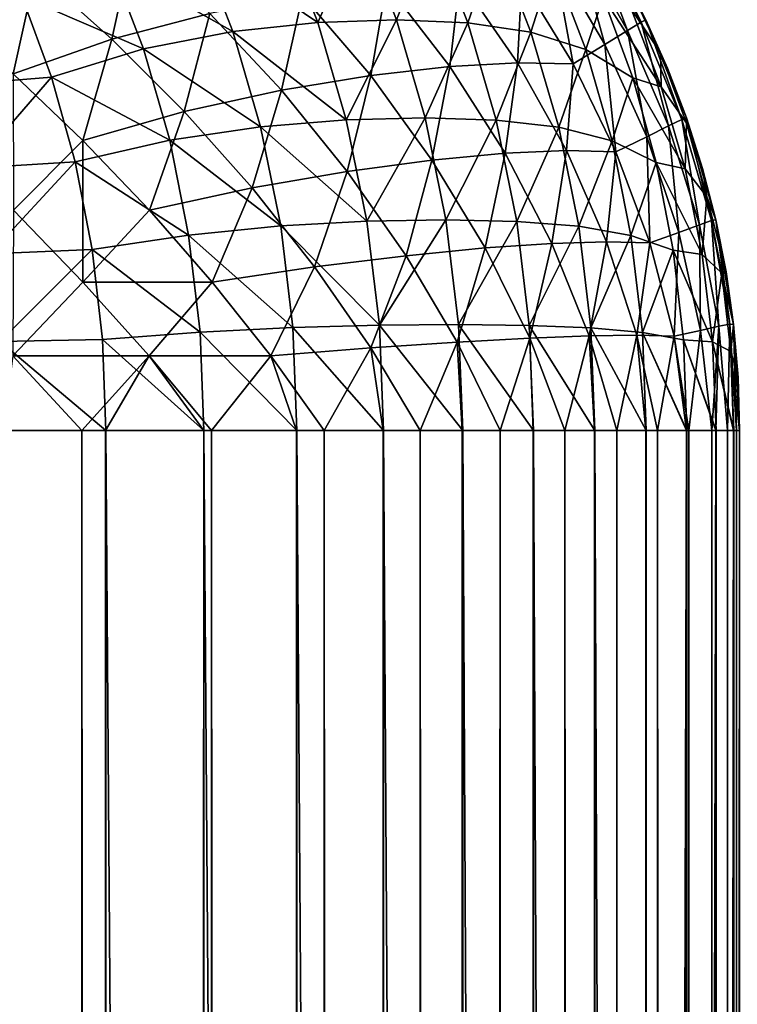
# Model space of a CAD drawing. Extents: x -551 to 551, y -297 to 194.
# Tile 54 of 163: x -502.52 to -501, y 191.29 to 193.37. Entities that reach past the tile are written whole.
import ezdxf

# ---------------------------------------------------------------- set-up
doc = ezdxf.new("R2010")
doc.units = 0
doc.header["$LTSCALE"] = 70.117983
for name, color, linetype in [('130', 7, 'CONTINUOUS'), ('141', 7, 'CONTINUOUS'), ('148', 7, 'CONTINUOUS'), ('150', 7, 'CONTINUOUS'), ('151', 7, 'CONTINUOUS')]:
    doc.layers.add(name, color=color, linetype=linetype)

msp = doc.modelspace()

# ---------------------------------------------------------------- linework, layer by layer
at = {"layer": '130', "color": 7, "linetype": 'CONTINUOUS'}
for points in [[(-501.233, 193.4369, 3.5), (-501.1981, 193.3678, 44.5), (-501.1981, 193.3678, 3.5), (-501.233, 193.4369, 3.5)], [(-501.1981, 193.3678, 44.5), (-501.1122, 193.1606, 44.5), (-501.1981, 193.3678, 3.5), (-501.1981, 193.3678, 44.5)], [(-501.1981, 193.3678, 3.5), (-501.1122, 193.1606, 44.5), (-501.1522, 193.2654, 3.5), (-501.1981, 193.3678, 3.5)], [(-501.1522, 193.2654, 3.5), (-501.1122, 193.1606, 44.5), (-501.1122, 193.1606, 3.5), (-501.1522, 193.2654, 3.5)], [(-501.1122, 193.1606, 44.5), (-501.0501, 192.945, 44.5), (-501.1122, 193.1606, 3.5), (-501.1122, 193.1606, 44.5)], [(-501.1122, 193.1606, 3.5), (-501.0501, 192.945, 44.5), (-501.0782, 193.0537, 3.5), (-501.1122, 193.1606, 3.5)], [(-501.0782, 193.0537, 3.5), (-501.0501, 192.945, 44.5), (-501.0501, 192.945, 3.5), (-501.0782, 193.0537, 3.5)], [(-501.0501, 192.945, 44.5), (-501.0126, 192.7239, 44.5), (-501.0501, 192.945, 3.5), (-501.0501, 192.945, 44.5)], [(-501.0501, 192.945, 3.5), (-501.0126, 192.7239, 44.5), (-501.0283, 192.835, 3.5), (-501.0501, 192.945, 3.5)], [(-501.0283, 192.835, 3.5), (-501.0126, 192.7239, 44.5), (-501.0126, 192.7239, 3.5), (-501.0283, 192.835, 3.5)], [(-501.0126, 192.7239, 44.5), (-501, 192.5, 44.5), (-501.0126, 192.7239, 3.5), (-501.0126, 192.7239, 44.5)], [(-501.0126, 192.7239, 3.5), (-501, 192.5, 44.5), (-501.0031, 192.6121, 3.5), (-501.0126, 192.7239, 3.5)]]:
    msp.add_3dface(points, dxfattribs=at)
at = {"layer": '141', "color": 7, "linetype": 'CONTINUOUS'}
for points in [[(-502.555, 192.5, 46.4499), (-502.5547, -196, 46.4498), (-502.3894, 192.5, 46.4045), (-502.555, 192.5, 46.4499)], [(-502.5547, -196, 46.4498), (-502.339, -196, 46.3876), (-502.3894, 192.5, 46.4045), (-502.5547, -196, 46.4498)], [(-502.3894, 192.5, 46.4045), (-502.339, -196, 46.3876), (-502.3394, 192.5, 46.3878), (-502.3894, 192.5, 46.4045)], [(-502.3394, 192.5, 46.3878), (-502.339, -196, 46.3876), (-502.1322, 192.5, 46.3019), (-502.3394, 192.5, 46.3878)], [(-502.339, -196, 46.3876), (-502.1316, -196, 46.3016), (-502.1322, 192.5, 46.3019), (-502.339, -196, 46.3876)], [(-502.1322, 192.5, 46.3019), (-502.1316, -196, 46.3016), (-502.1159, 192.5, 46.294), (-502.1322, 192.5, 46.3019)], [(-502.1316, -196, 46.3016), (-501.9352, -196, 46.193), (-502.1159, 192.5, 46.294), (-502.1316, -196, 46.3016)], [(-502.1159, 192.5, 46.294), (-501.9352, -196, 46.193), (-501.9359, 192.5, 46.1934), (-502.1159, 192.5, 46.294)], [(-501.9359, 192.5, 46.1934), (-501.9352, -196, 46.193), (-501.8774, 192.5, 46.1553), (-501.9359, 192.5, 46.1934)], [(-501.9352, -196, 46.193), (-501.7521, -196, 46.063), (-501.8774, 192.5, 46.1553), (-501.9352, -196, 46.193)], [(-501.8774, 192.5, 46.1553), (-501.7521, -196, 46.063), (-501.753, 192.5, 46.0637), (-501.8774, 192.5, 46.1553)], [(-501.753, 192.5, 46.0637), (-501.7521, -196, 46.063), (-501.6745, 192.5, 45.9977), (-501.753, 192.5, 46.0637)], [(-501.7521, -196, 46.063), (-501.5848, -196, 45.9133), (-501.6745, 192.5, 45.9977), (-501.7521, -196, 46.063)], [(-501.6745, 192.5, 45.9977), (-501.5848, -196, 45.9133), (-501.5858, 192.5, 45.9142), (-501.6745, 192.5, 45.9977)], [(-501.5858, 192.5, 45.9142), (-501.5848, -196, 45.9133), (-501.506, 192.5, 45.8297), (-501.5858, 192.5, 45.9142)], [(-501.5848, -196, 45.9133), (-501.4354, -196, 45.7458), (-501.506, 192.5, 45.8297), (-501.5848, -196, 45.9133)], [(-501.506, 192.5, 45.8297), (-501.4354, -196, 45.7458), (-501.4363, 192.5, 45.747), (-501.506, 192.5, 45.8297)], [(-501.4363, 192.5, 45.747), (-501.4354, -196, 45.7458), (-501.369, 192.5, 45.6575), (-501.4363, 192.5, 45.747)], [(-501.4354, -196, 45.7458), (-501.3056, -196, 45.5625), (-501.369, 192.5, 45.6575), (-501.4354, -196, 45.7458)], [(-501.369, 192.5, 45.6575), (-501.3056, -196, 45.5625), (-501.3066, 192.5, 45.5641), (-501.369, 192.5, 45.6575)], [(-501.3066, 192.5, 45.5641), (-501.3056, -196, 45.5625), (-501.2594, 192.5, 45.4851), (-501.3066, 192.5, 45.5641)], [(-501.3056, -196, 45.5625), (-501.1972, -196, 45.3659), (-501.2594, 192.5, 45.4851), (-501.3056, -196, 45.5625)], [(-501.2594, 192.5, 45.4851), (-501.1972, -196, 45.3659), (-501.1981, 192.5, 45.3678), (-501.2594, 192.5, 45.4851)], [(-501.1981, 192.5, 45.3678), (-501.1972, -196, 45.3659), (-501.1732, 192.5, 45.3141), (-501.1981, 192.5, 45.3678)], [(-501.1972, -196, 45.3659), (-501.1122, -196, 45.1606), (-501.1732, 192.5, 45.3141), (-501.1972, -196, 45.3659)], [(-501.1732, 192.5, 45.3141), (-501.1122, -196, 45.1606), (-501.1122, 192.5, 45.1606), (-501.1732, 192.5, 45.3141)], [(-501.1122, -196, 45.1606), (-501.1115, -196, 45.1584), (-501.1122, 192.5, 45.1606), (-501.1122, -196, 45.1606)], [(-501.1122, 192.5, 45.1606), (-501.1115, -196, 45.1584), (-501.1071, 192.5, 45.1456), (-501.1122, 192.5, 45.1606)], [(-501.1115, -196, 45.1584), (-501.0501, -196, 44.945), (-501.1071, 192.5, 45.1456), (-501.1115, -196, 45.1584)], [(-501.1071, 192.5, 45.1456), (-501.0501, -196, 44.945), (-501.0588, 192.5, 44.9815), (-501.1071, 192.5, 45.1456)], [(-501.0588, 192.5, 44.9815), (-501.0501, -196, 44.945), (-501.0501, 192.5, 44.945), (-501.0588, 192.5, 44.9815)], [(-501.0501, -196, 44.945), (-501.0496, -196, 44.9426), (-501.0501, 192.5, 44.945), (-501.0501, -196, 44.945)], [(-501.0501, 192.5, 44.945), (-501.0496, -196, 44.9426), (-501.0257, 192.5, 44.8198), (-501.0501, 192.5, 44.945)], [(-501.0496, -196, 44.9426), (-501.0126, -196, 44.7239), (-501.0257, 192.5, 44.8198), (-501.0496, -196, 44.9426)], [(-501.0257, 192.5, 44.8198), (-501.0126, -196, 44.7239), (-501.0126, 192.5, 44.7239), (-501.0257, 192.5, 44.8198)], [(-501.0126, -196, 44.7239), (-501.0123, -196, 44.7213), (-501.0126, 192.5, 44.7239), (-501.0126, -196, 44.7239)], [(-501.0126, 192.5, 44.7239), (-501.0123, -196, 44.7213), (-501.0063, 192.5, 44.6592), (-501.0126, 192.5, 44.7239)], [(-501.0123, -196, 44.7213), (-501, -196, 44.5), (-501.0063, 192.5, 44.6592), (-501.0123, -196, 44.7213)], [(-501, -196, 44.5), (-501, 192.5, 44.5), (-501.0063, 192.5, 44.6592), (-501, -196, 44.5)]]:
    msp.add_3dface(points, dxfattribs=at)
at = {"layer": '148', "color": 7, "linetype": 'CONTINUOUS'}
for points in [[(-502.3394, 163.5, 1.6122), (-502.555, 163.5, 1.5501), (-502.5547, 192.5, 1.5502), (-502.3394, 163.5, 1.6122)], [(-502.339, 192.5, 1.6124), (-502.3394, 163.5, 1.6122), (-502.5547, 192.5, 1.5502), (-502.339, 192.5, 1.6124)], [(-502.1322, 163.5, 1.6981), (-502.3394, 163.5, 1.6122), (-502.339, 192.5, 1.6124), (-502.1322, 163.5, 1.6981)], [(-502.1316, 192.5, 1.6984), (-502.1322, 163.5, 1.6981), (-502.339, 192.5, 1.6124), (-502.1316, 192.5, 1.6984)], [(-501.9359, 163.5, 1.8066), (-502.1322, 163.5, 1.6981), (-502.1316, 192.5, 1.6984), (-501.9359, 163.5, 1.8066)], [(-501.9352, 192.5, 1.807), (-501.9359, 163.5, 1.8066), (-502.1316, 192.5, 1.6984), (-501.9352, 192.5, 1.807)], [(-501.753, 163.5, 1.9363), (-501.9359, 163.5, 1.8066), (-501.9352, 192.5, 1.807), (-501.753, 163.5, 1.9363)], [(-501.7521, 192.5, 1.937), (-501.753, 163.5, 1.9363), (-501.9352, 192.5, 1.807), (-501.7521, 192.5, 1.937)], [(-501.5858, 163.5, 2.0858), (-501.753, 163.5, 1.9363), (-501.7521, 192.5, 1.937), (-501.5858, 163.5, 2.0858)], [(-501.5848, 192.5, 2.0867), (-501.5858, 163.5, 2.0858), (-501.7521, 192.5, 1.937), (-501.5848, 192.5, 2.0867)], [(-501.4363, 163.5, 2.253), (-501.5858, 163.5, 2.0858), (-501.5848, 192.5, 2.0867), (-501.4363, 163.5, 2.253)], [(-501.4354, 192.5, 2.2542), (-501.4363, 163.5, 2.253), (-501.5848, 192.5, 2.0867), (-501.4354, 192.5, 2.2542)], [(-501.3066, 163.5, 2.4359), (-501.4363, 163.5, 2.253), (-501.4354, 192.5, 2.2542), (-501.3066, 163.5, 2.4359)], [(-501.3056, 192.5, 2.4375), (-501.3066, 163.5, 2.4359), (-501.4354, 192.5, 2.2542), (-501.3056, 192.5, 2.4375)], [(-501.1981, 163.5, 2.6322), (-501.3066, 163.5, 2.4359), (-501.3056, 192.5, 2.4375), (-501.1981, 163.5, 2.6322)], [(-501.1972, 192.5, 2.6341), (-501.1981, 163.5, 2.6322), (-501.3056, 192.5, 2.4375), (-501.1972, 192.5, 2.6341)], [(-501.1122, 163.5, 2.8394), (-501.1981, 163.5, 2.6322), (-501.1122, 192.5, 2.8394), (-501.1122, 163.5, 2.8394)], [(-501.1122, 192.5, 2.8394), (-501.1981, 163.5, 2.6322), (-501.1972, 192.5, 2.6341), (-501.1122, 192.5, 2.8394)], [(-501.0501, 163.5, 3.055), (-501.1122, 163.5, 2.8394), (-501.0501, 192.5, 3.055), (-501.0501, 163.5, 3.055)], [(-501.0501, 192.5, 3.055), (-501.1122, 163.5, 2.8394), (-501.1115, 192.5, 2.8416), (-501.0501, 192.5, 3.055)], [(-501.1115, 192.5, 2.8416), (-501.1122, 163.5, 2.8394), (-501.1122, 192.5, 2.8394), (-501.1115, 192.5, 2.8416)], [(-501.0126, 163.5, 3.2761), (-501.0501, 163.5, 3.055), (-501.0126, 192.5, 3.2761), (-501.0126, 163.5, 3.2761)], [(-501.0126, 192.5, 3.2761), (-501.0501, 163.5, 3.055), (-501.0496, 192.5, 3.0574), (-501.0126, 192.5, 3.2761)], [(-501.0496, 192.5, 3.0574), (-501.0501, 163.5, 3.055), (-501.0501, 192.5, 3.055), (-501.0496, 192.5, 3.0574)], [(-501, 192.5, 3.5), (-501, 189.2121, 3.5), (-501.0126, 163.5, 3.2761), (-501, 192.5, 3.5)], [(-501, 192.5, 3.5), (-501.0126, 163.5, 3.2761), (-501.0123, 192.5, 3.2787), (-501, 192.5, 3.5)], [(-501.0123, 192.5, 3.2787), (-501.0126, 163.5, 3.2761), (-501.0126, 192.5, 3.2761), (-501.0123, 192.5, 3.2787)]]:
    msp.add_3dface(points, dxfattribs=at)
at = {"layer": '150', "color": 7, "linetype": 'CONTINUOUS'}
for points in [[(-501.9674, 193.5572, 2.1523), (-501.8912, 193.3621, 2.0761), (-502.1448, 193.5336, 2.0167), (-501.9674, 193.5572, 2.1523)], [(-501.9674, 193.5572, 2.1523), (-501.8014, 193.5637, 2.3033), (-501.8912, 193.3621, 2.0761), (-501.9674, 193.5572, 2.1523)], [(-501.8014, 193.5637, 2.3033), (-501.7248, 193.3674, 2.2267), (-501.8912, 193.3621, 2.0761), (-501.8014, 193.5637, 2.3033)], [(-501.8014, 193.5637, 2.3033), (-501.6502, 193.5561, 2.4691), (-501.7248, 193.3674, 2.2267), (-501.8014, 193.5637, 2.3033)], [(-501.6502, 193.5561, 2.4691), (-501.5742, 193.3612, 2.3931), (-501.7248, 193.3674, 2.2267), (-501.6502, 193.5561, 2.4691)], [(-501.6502, 193.5561, 2.4691), (-501.5147, 193.5323, 2.6466), (-501.5742, 193.3612, 2.3931), (-501.6502, 193.5561, 2.4691)], [(-502.1448, 193.5336, 2.0167), (-502.0706, 193.3428, 1.9425), (-502.3294, 193.4889, 1.8961), (-502.1448, 193.5336, 2.0167)], [(-502.1448, 193.5336, 2.0167), (-501.8912, 193.3621, 2.0761), (-502.0706, 193.3428, 1.9425), (-502.1448, 193.5336, 2.0167)], [(-501.5147, 193.5323, 2.6466), (-501.4407, 193.3417, 2.5726), (-501.5742, 193.3612, 2.3931), (-501.5147, 193.5323, 2.6466)], [(-501.5147, 193.5323, 2.6466), (-501.3944, 193.4873, 2.8312), (-501.4407, 193.3417, 2.5726), (-501.5147, 193.5323, 2.6466)], [(-502.3294, 193.4889, 1.8961), (-502.2594, 193.3059, 1.8261), (-502.5165, 193.4173, 1.7898), (-502.3294, 193.4889, 1.8961)], [(-502.3294, 193.4889, 1.8961), (-502.0706, 193.3428, 1.9425), (-502.2594, 193.3059, 1.8261), (-502.3294, 193.4889, 1.8961)], [(-501.3944, 193.4873, 2.8312), (-501.3245, 193.3045, 2.7614), (-501.4407, 193.3417, 2.5726), (-501.3944, 193.4873, 2.8312)], [(-501.3944, 193.4873, 2.8312), (-501.2882, 193.4153, 3.0183), (-501.3245, 193.3045, 2.7614), (-501.3944, 193.4873, 2.8312)], [(-501.233, 193.4369, 3.5), (-501.1981, 193.3678, 3.5), (-501.1672, 193.2977, 3.4336), (-501.233, 193.4369, 3.5)], [(-501.233, 193.4369, 3.5), (-501.1672, 193.2977, 3.4336), (-501.2288, 193.3908, 3.2366), (-501.233, 193.4369, 3.5)], [(-502.735, 193.3937, 1.7305), (-502.5165, 193.4173, 1.7898), (-502.6712, 193.2285, 1.6667), (-502.735, 193.3937, 1.7305)], [(-502.5165, 193.4173, 1.7898), (-502.4536, 193.2467, 1.7269), (-502.6712, 193.2285, 1.6667), (-502.5165, 193.4173, 1.7898)], [(-502.5165, 193.4173, 1.7898), (-502.2594, 193.3059, 1.8261), (-502.4536, 193.2467, 1.7269), (-502.5165, 193.4173, 1.7898)], [(-501.2882, 193.4153, 3.0183), (-501.2256, 193.2451, 2.9556), (-501.3245, 193.3045, 2.7614), (-501.2882, 193.4153, 3.0183)], [(-501.2288, 193.3908, 3.2366), (-501.1654, 193.2261, 3.1731), (-501.2882, 193.4153, 3.0183), (-501.2288, 193.3908, 3.2366)], [(-501.2882, 193.4153, 3.0183), (-501.1654, 193.2261, 3.1731), (-501.2256, 193.2451, 2.9556), (-501.2882, 193.4153, 3.0183)], [(-501.2288, 193.3908, 3.2366), (-501.1672, 193.2977, 3.4336), (-501.1654, 193.2261, 3.1731), (-501.2288, 193.3908, 3.2366)], [(-501.8912, 193.3621, 2.0761), (-501.831, 193.1563, 2.0159), (-502.0706, 193.3428, 1.9425), (-501.8912, 193.3621, 2.0761)], [(-501.8912, 193.3621, 2.0761), (-501.7248, 193.3674, 2.2267), (-501.831, 193.1563, 2.0159), (-501.8912, 193.3621, 2.0761)], [(-501.7248, 193.3674, 2.2267), (-501.6641, 193.1603, 2.166), (-501.831, 193.1563, 2.0159), (-501.7248, 193.3674, 2.2267)], [(-501.7248, 193.3674, 2.2267), (-501.5742, 193.3612, 2.3931), (-501.6641, 193.1603, 2.166), (-501.7248, 193.3674, 2.2267)], [(-501.5742, 193.3612, 2.3931), (-501.514, 193.1556, 2.3329), (-501.6641, 193.1603, 2.166), (-501.5742, 193.3612, 2.3931)], [(-501.5742, 193.3612, 2.3931), (-501.4407, 193.3417, 2.5726), (-501.514, 193.1556, 2.3329), (-501.5742, 193.3612, 2.3931)], [(-501.1981, 193.3678, 3.5), (-501.1522, 193.2654, 3.5), (-501.1672, 193.2977, 3.4336), (-501.1981, 193.3678, 3.5)], [(-502.0706, 193.3428, 1.9425), (-502.0119, 193.1415, 1.8838), (-502.2594, 193.3059, 1.8261), (-502.0706, 193.3428, 1.9425)], [(-502.0706, 193.3428, 1.9425), (-501.831, 193.1563, 2.0159), (-502.0119, 193.1415, 1.8838), (-502.0706, 193.3428, 1.9425)], [(-501.4407, 193.3417, 2.5726), (-501.3821, 193.1406, 2.514), (-501.514, 193.1556, 2.3329), (-501.4407, 193.3417, 2.5726)], [(-501.4407, 193.3417, 2.5726), (-501.3245, 193.3045, 2.7614), (-501.3821, 193.1406, 2.514), (-501.4407, 193.3417, 2.5726)], [(-502.2594, 193.3059, 1.8261), (-502.204, 193.1132, 1.7707), (-502.4536, 193.2467, 1.7269), (-502.2594, 193.3059, 1.8261)], [(-502.2594, 193.3059, 1.8261), (-502.0119, 193.1415, 1.8838), (-502.204, 193.1132, 1.7707), (-502.2594, 193.3059, 1.8261)], [(-501.3245, 193.3045, 2.7614), (-501.2693, 193.1121, 2.7062), (-501.3821, 193.1406, 2.514), (-501.3245, 193.3045, 2.7614)], [(-501.3245, 193.3045, 2.7614), (-501.2256, 193.2451, 2.9556), (-501.2693, 193.1121, 2.7062), (-501.3245, 193.3045, 2.7614)], [(-501.1522, 193.2654, 3.5), (-501.1122, 193.1606, 3.5), (-501.1672, 193.2977, 3.4336), (-501.1522, 193.2654, 3.5)], [(-501.1672, 193.2977, 3.4336), (-501.1122, 193.1606, 3.5), (-501.1123, 193.1494, 3.3787), (-501.1672, 193.2977, 3.4336)], [(-501.1672, 193.2977, 3.4336), (-501.1123, 193.1494, 3.3787), (-501.1654, 193.2261, 3.1731), (-501.1672, 193.2977, 3.4336)], [(-502.6712, 193.2285, 1.6667), (-502.4536, 193.2467, 1.7269), (-502.6207, 193.0544, 1.6162), (-502.6712, 193.2285, 1.6667)], [(-502.4536, 193.2467, 1.7269), (-502.4039, 193.0676, 1.6772), (-502.6207, 193.0544, 1.6162), (-502.4536, 193.2467, 1.7269)], [(-502.4536, 193.2467, 1.7269), (-502.204, 193.1132, 1.7707), (-502.4039, 193.0676, 1.6772), (-502.4536, 193.2467, 1.7269)], [(-501.2256, 193.2451, 2.9556), (-501.1761, 193.0663, 2.9062), (-501.2693, 193.1121, 2.7062), (-501.2256, 193.2451, 2.9556)], [(-501.1654, 193.2261, 3.1731), (-501.1152, 193.0525, 3.1229), (-501.2256, 193.2451, 2.9556), (-501.1654, 193.2261, 3.1731)], [(-501.2256, 193.2451, 2.9556), (-501.1152, 193.0525, 3.1229), (-501.1761, 193.0663, 2.9062), (-501.2256, 193.2451, 2.9556)], [(-501.1654, 193.2261, 3.1731), (-501.1123, 193.1494, 3.3787), (-501.1152, 193.0525, 3.1229), (-501.1654, 193.2261, 3.1731)], [(-501.1122, 193.1606, 3.5), (-501.0782, 193.0537, 3.5), (-501.1123, 193.1494, 3.3787), (-501.1122, 193.1606, 3.5)], [(-502.0119, 193.1415, 1.8838), (-501.9695, 192.9321, 1.8413), (-502.204, 193.1132, 1.7707), (-502.0119, 193.1415, 1.8838)], [(-501.831, 193.1563, 2.0159), (-501.7874, 192.9421, 1.9723), (-502.0119, 193.1415, 1.8838), (-501.831, 193.1563, 2.0159)], [(-502.0119, 193.1415, 1.8838), (-501.7874, 192.9421, 1.9723), (-501.9695, 192.9321, 1.8413), (-502.0119, 193.1415, 1.8838)], [(-501.831, 193.1563, 2.0159), (-501.6641, 193.1603, 2.166), (-501.7874, 192.9421, 1.9723), (-501.831, 193.1563, 2.0159)], [(-501.6641, 193.1603, 2.166), (-501.6203, 192.9449, 2.1222), (-501.7874, 192.9421, 1.9723), (-501.6641, 193.1603, 2.166)], [(-501.6641, 193.1603, 2.166), (-501.514, 193.1556, 2.3329), (-501.6203, 192.9449, 2.1222), (-501.6641, 193.1603, 2.166)], [(-501.514, 193.1556, 2.3329), (-501.4705, 192.9417, 2.2894), (-501.6203, 192.9449, 2.1222), (-501.514, 193.1556, 2.3329)], [(-501.514, 193.1556, 2.3329), (-501.3821, 193.1406, 2.514), (-501.4705, 192.9417, 2.2894), (-501.514, 193.1556, 2.3329)], [(-501.3821, 193.1406, 2.514), (-501.3398, 192.9315, 2.4717), (-501.4705, 192.9417, 2.2894), (-501.3821, 193.1406, 2.514)], [(-501.3821, 193.1406, 2.514), (-501.2693, 193.1121, 2.7062), (-501.3398, 192.9315, 2.4717), (-501.3821, 193.1406, 2.514)], [(-501.1123, 193.1494, 3.3787), (-501.0689, 192.9937, 3.3354), (-501.1152, 193.0525, 3.1229), (-501.1123, 193.1494, 3.3787)], [(-501.1123, 193.1494, 3.3787), (-501.0782, 193.0537, 3.5), (-501.0689, 192.9937, 3.3354), (-501.1123, 193.1494, 3.3787)], [(-502.204, 193.1132, 1.7707), (-502.164, 192.913, 1.7307), (-502.4039, 193.0676, 1.6772), (-502.204, 193.1132, 1.7707)], [(-502.204, 193.1132, 1.7707), (-501.9695, 192.9321, 1.8413), (-502.164, 192.913, 1.7307), (-502.204, 193.1132, 1.7707)], [(-501.2693, 193.1121, 2.7062), (-501.2294, 192.9122, 2.6663), (-501.3398, 192.9315, 2.4717), (-501.2693, 193.1121, 2.7062)], [(-501.2693, 193.1121, 2.7062), (-501.1761, 193.0663, 2.9062), (-501.2294, 192.9122, 2.6663), (-501.2693, 193.1121, 2.7062)], [(-502.6207, 193.0544, 1.6162), (-502.4039, 193.0676, 1.6772), (-502.5842, 192.8735, 1.5797), (-502.6207, 193.0544, 1.6162)], [(-502.4039, 193.0676, 1.6772), (-502.368, 192.8821, 1.6413), (-502.5842, 192.8735, 1.5797), (-502.4039, 193.0676, 1.6772)], [(-502.4039, 193.0676, 1.6772), (-502.164, 192.913, 1.7307), (-502.368, 192.8821, 1.6413), (-502.4039, 193.0676, 1.6772)], [(-501.1761, 193.0663, 2.9062), (-501.1403, 192.8812, 2.8704), (-501.2294, 192.9122, 2.6663), (-501.1761, 193.0663, 2.9062)], [(-501.1152, 193.0525, 3.1229), (-501.0789, 192.8722, 3.0867), (-501.1761, 193.0663, 2.9062), (-501.1152, 193.0525, 3.1229)], [(-501.1761, 193.0663, 2.9062), (-501.0789, 192.8722, 3.0867), (-501.1403, 192.8812, 2.8704), (-501.1761, 193.0663, 2.9062)], [(-501.1152, 193.0525, 3.1229), (-501.0689, 192.9937, 3.3354), (-501.0789, 192.8722, 3.0867), (-501.1152, 193.0525, 3.1229)], [(-501.0782, 193.0537, 3.5), (-501.0501, 192.945, 3.5), (-501.0689, 192.9937, 3.3354), (-501.0782, 193.0537, 3.5)], [(-501.0689, 192.9937, 3.3354), (-501.0376, 192.8323, 3.304), (-501.0789, 192.8722, 3.0867), (-501.0689, 192.9937, 3.3354)], [(-501.0501, 192.945, 3.5), (-501.0283, 192.835, 3.5), (-501.0689, 192.9937, 3.3354), (-501.0501, 192.945, 3.5)], [(-501.0689, 192.9937, 3.3354), (-501.0283, 192.835, 3.5), (-501.0376, 192.8323, 3.304), (-501.0689, 192.9937, 3.3354)], [(-501.9695, 192.9321, 1.8413), (-501.9438, 192.7174, 1.8156), (-502.164, 192.913, 1.7307), (-501.9695, 192.9321, 1.8413)], [(-501.7874, 192.9421, 1.9723), (-501.761, 192.7225, 1.9459), (-501.9695, 192.9321, 1.8413), (-501.7874, 192.9421, 1.9723)], [(-501.9695, 192.9321, 1.8413), (-501.761, 192.7225, 1.9459), (-501.9438, 192.7174, 1.8156), (-501.9695, 192.9321, 1.8413)], [(-501.7874, 192.9421, 1.9723), (-501.6203, 192.9449, 2.1222), (-501.761, 192.7225, 1.9459), (-501.7874, 192.9421, 1.9723)], [(-501.6203, 192.9449, 2.1222), (-501.5937, 192.7238, 2.0956), (-501.761, 192.7225, 1.9459), (-501.6203, 192.9449, 2.1222)], [(-501.6203, 192.9449, 2.1222), (-501.4705, 192.9417, 2.2894), (-501.5937, 192.7238, 2.0956), (-501.6203, 192.9449, 2.1222)], [(-501.4705, 192.9417, 2.2894), (-501.4442, 192.7222, 2.2631), (-501.5937, 192.7238, 2.0956), (-501.4705, 192.9417, 2.2894)], [(-501.4705, 192.9417, 2.2894), (-501.3398, 192.9315, 2.4717), (-501.4442, 192.7222, 2.2631), (-501.4705, 192.9417, 2.2894)], [(-501.3398, 192.9315, 2.4717), (-501.3142, 192.7171, 2.446), (-501.4442, 192.7222, 2.2631), (-501.3398, 192.9315, 2.4717)], [(-501.3398, 192.9315, 2.4717), (-501.2294, 192.9122, 2.6663), (-501.3142, 192.7171, 2.446), (-501.3398, 192.9315, 2.4717)], [(-502.164, 192.913, 1.7307), (-502.1397, 192.7077, 1.7065), (-502.368, 192.8821, 1.6413), (-502.164, 192.913, 1.7307)], [(-502.164, 192.913, 1.7307), (-501.9438, 192.7174, 1.8156), (-502.1397, 192.7077, 1.7065), (-502.164, 192.913, 1.7307)], [(-501.2294, 192.9122, 2.6663), (-501.2053, 192.7074, 2.6421), (-501.3142, 192.7171, 2.446), (-501.2294, 192.9122, 2.6663)], [(-501.2294, 192.9122, 2.6663), (-501.1403, 192.8812, 2.8704), (-501.2053, 192.7074, 2.6421), (-501.2294, 192.9122, 2.6663)], [(-502.5842, 192.8735, 1.5797), (-502.368, 192.8821, 1.6413), (-502.5621, 192.6879, 1.5576), (-502.5842, 192.8735, 1.5797)], [(-502.368, 192.8821, 1.6413), (-502.3463, 192.6921, 1.6196), (-502.5621, 192.6879, 1.5576), (-502.368, 192.8821, 1.6413)], [(-502.368, 192.8821, 1.6413), (-502.1397, 192.7077, 1.7065), (-502.3463, 192.6921, 1.6196), (-502.368, 192.8821, 1.6413)], [(-501.1403, 192.8812, 2.8704), (-501.1187, 192.6917, 2.8488), (-501.2053, 192.7074, 2.6421), (-501.1403, 192.8812, 2.8704)], [(-501.0789, 192.8722, 3.0867), (-501.0569, 192.6872, 3.0647), (-501.1403, 192.8812, 2.8704), (-501.0789, 192.8722, 3.0867)], [(-501.1403, 192.8812, 2.8704), (-501.0569, 192.6872, 3.0647), (-501.1187, 192.6917, 2.8488), (-501.1403, 192.8812, 2.8704)], [(-501.0789, 192.8722, 3.0867), (-501.0376, 192.8323, 3.304), (-501.0569, 192.6872, 3.0647), (-501.0789, 192.8722, 3.0867)], [(-501.0376, 192.8323, 3.304), (-501.0186, 192.6671, 3.2851), (-501.0569, 192.6872, 3.0647), (-501.0376, 192.8323, 3.304)], [(-501.0283, 192.835, 3.5), (-501.0126, 192.7239, 3.5), (-501.0376, 192.8323, 3.304), (-501.0283, 192.835, 3.5)], [(-501.0376, 192.8323, 3.304), (-501.0126, 192.7239, 3.5), (-501.0186, 192.6671, 3.2851), (-501.0376, 192.8323, 3.304)], [(-501.5937, 192.7238, 2.0956), (-501.5848, 192.5, 2.0867), (-501.761, 192.7225, 1.9459), (-501.5937, 192.7238, 2.0956)], [(-501.4354, 192.5, 2.2542), (-501.5848, 192.5, 2.0867), (-501.5937, 192.7238, 2.0956), (-501.4354, 192.5, 2.2542)], [(-501.4442, 192.7222, 2.2631), (-501.4354, 192.5, 2.2542), (-501.5937, 192.7238, 2.0956), (-501.4442, 192.7222, 2.2631)], [(-501.0126, 192.7239, 3.5), (-501.0031, 192.6121, 3.5), (-501.0186, 192.6671, 3.2851), (-501.0126, 192.7239, 3.5)], [(-502.1397, 192.7077, 1.7065), (-502.1316, 192.5, 1.6984), (-502.3463, 192.6921, 1.6196), (-502.1397, 192.7077, 1.7065)], [(-501.9438, 192.7174, 1.8156), (-501.9352, 192.5, 1.807), (-502.1397, 192.7077, 1.7065), (-501.9438, 192.7174, 1.8156)], [(-501.9352, 192.5, 1.807), (-502.1316, 192.5, 1.6984), (-502.1397, 192.7077, 1.7065), (-501.9352, 192.5, 1.807)], [(-501.761, 192.7225, 1.9459), (-501.7521, 192.5, 1.937), (-501.9438, 192.7174, 1.8156), (-501.761, 192.7225, 1.9459)], [(-501.7521, 192.5, 1.937), (-501.9352, 192.5, 1.807), (-501.9438, 192.7174, 1.8156), (-501.7521, 192.5, 1.937)], [(-501.5848, 192.5, 2.0867), (-501.7521, 192.5, 1.937), (-501.761, 192.7225, 1.9459), (-501.5848, 192.5, 2.0867)], [(-501.3056, 192.5, 2.4375), (-501.4354, 192.5, 2.2542), (-501.4442, 192.7222, 2.2631), (-501.3056, 192.5, 2.4375)], [(-501.3142, 192.7171, 2.446), (-501.3056, 192.5, 2.4375), (-501.4442, 192.7222, 2.2631), (-501.3142, 192.7171, 2.446)], [(-501.1972, 192.5, 2.6341), (-501.3056, 192.5, 2.4375), (-501.3142, 192.7171, 2.446), (-501.1972, 192.5, 2.6341)], [(-501.2053, 192.7074, 2.6421), (-501.1972, 192.5, 2.6341), (-501.3142, 192.7171, 2.446), (-501.2053, 192.7074, 2.6421)], [(-501.1115, 192.5, 2.8416), (-501.1122, 192.5, 2.8394), (-501.2053, 192.7074, 2.6421), (-501.1115, 192.5, 2.8416)], [(-501.1187, 192.6917, 2.8488), (-501.1115, 192.5, 2.8416), (-501.2053, 192.7074, 2.6421), (-501.1187, 192.6917, 2.8488)], [(-501.1122, 192.5, 2.8394), (-501.1972, 192.5, 2.6341), (-501.2053, 192.7074, 2.6421), (-501.1122, 192.5, 2.8394)], [(-502.3463, 192.6921, 1.6196), (-502.339, 192.5, 1.6124), (-502.5621, 192.6879, 1.5576), (-502.3463, 192.6921, 1.6196)], [(-502.339, 192.5, 1.6124), (-502.5547, 192.5, 1.5502), (-502.5621, 192.6879, 1.5576), (-502.339, 192.5, 1.6124)], [(-502.1316, 192.5, 1.6984), (-502.339, 192.5, 1.6124), (-502.3463, 192.6921, 1.6196), (-502.1316, 192.5, 1.6984)], [(-501.0496, 192.5, 3.0574), (-501.0501, 192.5, 3.055), (-501.1187, 192.6917, 2.8488), (-501.0496, 192.5, 3.0574)], [(-501.0569, 192.6872, 3.0647), (-501.0496, 192.5, 3.0574), (-501.1187, 192.6917, 2.8488), (-501.0569, 192.6872, 3.0647)], [(-501.0501, 192.5, 3.055), (-501.1115, 192.5, 2.8416), (-501.1187, 192.6917, 2.8488), (-501.0501, 192.5, 3.055)], [(-501.0123, 192.5, 3.2787), (-501.0126, 192.5, 3.2761), (-501.0569, 192.6872, 3.0647), (-501.0123, 192.5, 3.2787)], [(-501.0186, 192.6671, 3.2851), (-501.0123, 192.5, 3.2787), (-501.0569, 192.6872, 3.0647), (-501.0186, 192.6671, 3.2851)], [(-501.0126, 192.5, 3.2761), (-501.0496, 192.5, 3.0574), (-501.0569, 192.6872, 3.0647), (-501.0126, 192.5, 3.2761)], [(-501.0031, 192.6121, 3.5), (-501, 192.5, 3.5), (-501.0186, 192.6671, 3.2851), (-501.0031, 192.6121, 3.5)], [(-501, 192.5, 3.5), (-501.0123, 192.5, 3.2787), (-501.0186, 192.6671, 3.2851), (-501, 192.5, 3.5)]]:
    msp.add_3dface(points, dxfattribs=at)
at = {"layer": '151', "color": 7, "linetype": 'CONTINUOUS'}
for points in [[(-501.3166, 193.5575, 44.7184), (-501.3455, 193.5363, 44.9345), (-501.237, 193.3452, 44.9212), (-501.3166, 193.5575, 44.7184)], [(-501.2081, 193.3628, 44.7115), (-501.3066, 193.5641, 44.5), (-501.3166, 193.5575, 44.7184), (-501.2081, 193.3628, 44.7115)], [(-501.2081, 193.3628, 44.7115), (-501.3166, 193.5575, 44.7184), (-501.237, 193.3452, 44.9212), (-501.2081, 193.3628, 44.7115)], [(-501.1981, 193.3678, 44.5), (-501.3066, 193.5641, 44.5), (-501.2081, 193.3628, 44.7115), (-501.1981, 193.3678, 44.5)], [(-501.3933, 193.5008, 45.1456), (-501.2846, 193.3153, 45.1266), (-501.3455, 193.5363, 44.9345), (-501.3933, 193.5008, 45.1456)], [(-501.3455, 193.5363, 44.9345), (-501.2846, 193.3153, 45.1266), (-501.237, 193.3452, 44.9212), (-501.3455, 193.5363, 44.9345)], [(-502.4872, 193.4701, 46.1721), (-502.3263, 193.3268, 46.1919), (-502.2814, 193.5323, 46.055), (-502.4872, 193.4701, 46.1721)], [(-502.2814, 193.5323, 46.055), (-502.3263, 193.3268, 46.1919), (-502.1191, 193.3809, 46.0646), (-502.2814, 193.5323, 46.055)], [(-501.4599, 193.4522, 45.3494), (-501.3515, 193.2747, 45.3259), (-501.3933, 193.5008, 45.1456), (-501.4599, 193.4522, 45.3494)], [(-501.3933, 193.5008, 45.1456), (-501.3515, 193.2747, 45.3259), (-501.2846, 193.3153, 45.1266), (-501.3933, 193.5008, 45.1456)], [(-502.6867, 193.386, 46.2655), (-502.5348, 193.2531, 46.2935), (-502.4872, 193.4701, 46.1721), (-502.6867, 193.386, 46.2655)], [(-502.4872, 193.4701, 46.1721), (-502.5348, 193.2531, 46.2935), (-502.3263, 193.3268, 46.1919), (-502.4872, 193.4701, 46.1721)], [(-501.7458, 193.4428, 45.7403), (-501.6121, 193.2689, 45.7176), (-501.5907, 193.4536, 45.5509), (-501.7458, 193.4428, 45.7403)], [(-501.5907, 193.4536, 45.5509), (-501.6121, 193.2689, 45.7176), (-501.4693, 193.277, 45.5263), (-501.5907, 193.4536, 45.5509)], [(-501.5907, 193.4536, 45.5509), (-501.4693, 193.277, 45.5263), (-501.4599, 193.4522, 45.3494), (-501.5907, 193.4536, 45.5509)], [(-501.4599, 193.4522, 45.3494), (-501.4693, 193.277, 45.5263), (-501.3515, 193.2747, 45.3259), (-501.4599, 193.4522, 45.3494)], [(-501.9234, 193.4189, 45.913), (-501.779, 193.2497, 45.8954), (-501.7458, 193.4428, 45.7403), (-501.9234, 193.4189, 45.913)], [(-501.7458, 193.4428, 45.7403), (-501.779, 193.2497, 45.8954), (-501.6121, 193.2689, 45.7176), (-501.7458, 193.4428, 45.7403)], [(-502.1191, 193.3809, 46.0646), (-501.9677, 193.2186, 46.055), (-501.9234, 193.4189, 45.913), (-502.1191, 193.3809, 46.0646)], [(-501.9234, 193.4189, 45.913), (-501.9677, 193.2186, 46.055), (-501.779, 193.2497, 45.8954), (-501.9234, 193.4189, 45.913)], [(-502.3263, 193.3268, 46.1919), (-502.1732, 193.1737, 46.1919), (-502.1191, 193.3809, 46.0646), (-502.3263, 193.3268, 46.1919)], [(-502.1191, 193.3809, 46.0646), (-502.1732, 193.1737, 46.1919), (-501.9677, 193.2186, 46.055), (-502.1191, 193.3809, 46.0646)], [(-501.2081, 193.3628, 44.7115), (-501.237, 193.3452, 44.9212), (-501.1498, 193.1438, 44.9027), (-501.2081, 193.3628, 44.7115)], [(-501.1219, 193.1573, 44.702), (-501.1981, 193.3678, 44.5), (-501.2081, 193.3628, 44.7115), (-501.1219, 193.1573, 44.702)], [(-501.1219, 193.1573, 44.702), (-501.2081, 193.3628, 44.7115), (-501.1498, 193.1438, 44.9027), (-501.1219, 193.1573, 44.702)], [(-501.1122, 193.1606, 44.5), (-501.1981, 193.3678, 44.5), (-501.1219, 193.1573, 44.702), (-501.1122, 193.1606, 44.5)], [(-502.5348, 193.2531, 46.2935), (-502.3877, 193.1123, 46.3028), (-502.3263, 193.3268, 46.1919), (-502.5348, 193.2531, 46.2935)], [(-502.3263, 193.3268, 46.1919), (-502.3877, 193.1123, 46.3028), (-502.1732, 193.1737, 46.1919), (-502.3263, 193.3268, 46.1919)], [(-501.2846, 193.3153, 45.1266), (-501.1959, 193.1204, 45.1003), (-501.237, 193.3452, 44.9212), (-501.2846, 193.3153, 45.1266)], [(-501.237, 193.3452, 44.9212), (-501.1959, 193.1204, 45.1003), (-501.1498, 193.1438, 44.9027), (-501.237, 193.3452, 44.9212)], [(-501.3515, 193.2747, 45.3259), (-501.2611, 193.0888, 45.2933), (-501.2846, 193.3153, 45.1266), (-501.3515, 193.2747, 45.3259)], [(-501.2846, 193.3153, 45.1266), (-501.2611, 193.0888, 45.2933), (-501.1959, 193.1204, 45.1003), (-501.2846, 193.3153, 45.1266)], [(-501.779, 193.2497, 45.8954), (-501.6499, 193.0712, 45.8604), (-501.6121, 193.2689, 45.7176), (-501.779, 193.2497, 45.8954)], [(-501.6121, 193.2689, 45.7176), (-501.6499, 193.0712, 45.8604), (-501.4952, 193.0857, 45.6801), (-501.6121, 193.2689, 45.7176)], [(-501.6121, 193.2689, 45.7176), (-501.4952, 193.0857, 45.6801), (-501.4693, 193.277, 45.5263), (-501.6121, 193.2689, 45.7176)], [(-501.4693, 193.277, 45.5263), (-501.4952, 193.0857, 45.6801), (-501.3658, 193.0914, 45.4898), (-501.4693, 193.277, 45.5263)], [(-501.4693, 193.277, 45.5263), (-501.3658, 193.0914, 45.4898), (-501.3515, 193.2747, 45.3259), (-501.4693, 193.277, 45.5263)], [(-501.3515, 193.2747, 45.3259), (-501.3658, 193.0914, 45.4898), (-501.2611, 193.0888, 45.2933), (-501.3515, 193.2747, 45.3259)], [(-502.5348, 193.2531, 46.2935), (-502.5344, 192.9656, 46.3885), (-502.3877, 193.1123, 46.3028), (-502.5348, 193.2531, 46.2935)], [(-501.9677, 193.2186, 46.055), (-501.829, 193.0474, 46.0261), (-501.779, 193.2497, 45.8954), (-501.9677, 193.2186, 46.055)], [(-501.779, 193.2497, 45.8954), (-501.829, 193.0474, 46.0261), (-501.6499, 193.0712, 45.8604), (-501.779, 193.2497, 45.8954)], [(-502.1732, 193.1737, 46.1919), (-502.0299, 193.0128, 46.1721), (-501.9677, 193.2186, 46.055), (-502.1732, 193.1737, 46.1919)], [(-501.9677, 193.2186, 46.055), (-502.0299, 193.0128, 46.1721), (-501.829, 193.0474, 46.0261), (-501.9677, 193.2186, 46.055)], [(-502.3877, 193.1123, 46.3028), (-502.2469, 192.9652, 46.2935), (-502.1732, 193.1737, 46.1919), (-502.3877, 193.1123, 46.3028)], [(-502.1732, 193.1737, 46.1919), (-502.2469, 192.9652, 46.2935), (-502.0299, 193.0128, 46.1721), (-502.1732, 193.1737, 46.1919)], [(-501.0591, 192.9437, 44.69), (-501.1122, 193.1606, 44.5), (-501.1219, 193.1573, 44.702), (-501.0591, 192.9437, 44.69)], [(-501.0501, 192.945, 44.5), (-501.1122, 193.1606, 44.5), (-501.0591, 192.9437, 44.69), (-501.0501, 192.945, 44.5)], [(-501.1959, 193.1204, 45.1003), (-501.1282, 192.9182, 45.067), (-501.1498, 193.1438, 44.9027), (-501.1959, 193.1204, 45.1003)], [(-501.1219, 193.1573, 44.702), (-501.1498, 193.1438, 44.9027), (-501.085, 192.9346, 44.8794), (-501.1219, 193.1573, 44.702)], [(-501.1498, 193.1438, 44.9027), (-501.1282, 192.9182, 45.067), (-501.085, 192.9346, 44.8794), (-501.1498, 193.1438, 44.9027)], [(-501.0591, 192.9437, 44.69), (-501.1219, 193.1573, 44.702), (-501.085, 192.9346, 44.8794), (-501.0591, 192.9437, 44.69)], [(-501.2611, 193.0888, 45.2933), (-501.1897, 192.8964, 45.2521), (-501.1959, 193.1204, 45.1003), (-501.2611, 193.0888, 45.2933)], [(-501.1959, 193.1204, 45.1003), (-501.1897, 192.8964, 45.2521), (-501.1282, 192.9182, 45.067), (-501.1959, 193.1204, 45.1003)], [(-502.5344, 192.9656, 46.3885), (-502.3875, 192.8134, 46.3779), (-502.3877, 193.1123, 46.3028), (-502.5344, 192.9656, 46.3885)], [(-502.3877, 193.1123, 46.3028), (-502.3875, 192.8134, 46.3779), (-502.2469, 192.9652, 46.2935), (-502.3877, 193.1123, 46.3028)], [(-501.6499, 193.0712, 45.8604), (-501.5375, 192.8856, 45.8086), (-501.4952, 193.0857, 45.6801), (-501.6499, 193.0712, 45.8604)], [(-501.4952, 193.0857, 45.6801), (-501.5375, 192.8856, 45.8086), (-501.3967, 192.8953, 45.6283), (-501.4952, 193.0857, 45.6801)], [(-501.4952, 193.0857, 45.6801), (-501.3967, 192.8953, 45.6283), (-501.3658, 193.0914, 45.4898), (-501.4952, 193.0857, 45.6801)], [(-501.3658, 193.0914, 45.4898), (-501.3967, 192.8953, 45.6283), (-501.2813, 192.8989, 45.4418), (-501.3658, 193.0914, 45.4898)], [(-501.3658, 193.0914, 45.4898), (-501.2813, 192.8989, 45.4418), (-501.2611, 193.0888, 45.2933), (-501.3658, 193.0914, 45.4898)], [(-501.2611, 193.0888, 45.2933), (-501.2813, 192.8989, 45.4418), (-501.1897, 192.8964, 45.2521), (-501.2611, 193.0888, 45.2933)], [(-501.829, 193.0474, 46.0261), (-501.7047, 192.8694, 45.9784), (-501.6499, 193.0712, 45.8604), (-501.829, 193.0474, 46.0261)], [(-501.6499, 193.0712, 45.8604), (-501.7047, 192.8694, 45.9784), (-501.5375, 192.8856, 45.8086), (-501.6499, 193.0712, 45.8604)], [(-502.0299, 193.0128, 46.1721), (-501.8979, 192.8458, 46.1327), (-501.829, 193.0474, 46.0261), (-502.0299, 193.0128, 46.1721)], [(-501.829, 193.0474, 46.0261), (-501.8979, 192.8458, 46.1327), (-501.7047, 192.8694, 45.9784), (-501.829, 193.0474, 46.0261)], [(-502.2469, 192.9652, 46.2935), (-502.114, 192.8133, 46.2655), (-502.0299, 193.0128, 46.1721), (-502.2469, 192.9652, 46.2935)], [(-502.0299, 193.0128, 46.1721), (-502.114, 192.8133, 46.2655), (-501.8979, 192.8458, 46.1327), (-502.0299, 193.0128, 46.1721)], [(-502.5344, 192.9656, 46.3885), (-502.5354, 192.6577, 46.4389), (-502.3875, 192.8134, 46.3779), (-502.5344, 192.9656, 46.3885)], [(-502.2469, 192.9652, 46.2935), (-502.3875, 192.8134, 46.3779), (-502.114, 192.8133, 46.2655), (-502.2469, 192.9652, 46.2935)], [(-501.1282, 192.9182, 45.067), (-501.0823, 192.7112, 45.0271), (-501.085, 192.9346, 44.8794), (-501.1282, 192.9182, 45.067)], [(-501.0591, 192.9437, 44.69), (-501.085, 192.9346, 44.8794), (-501.0435, 192.7202, 44.8515), (-501.0591, 192.9437, 44.69)], [(-501.085, 192.9346, 44.8794), (-501.0823, 192.7112, 45.0271), (-501.0435, 192.7202, 44.8515), (-501.085, 192.9346, 44.8794)], [(-501.0204, 192.7245, 44.6756), (-501.0501, 192.945, 44.5), (-501.0591, 192.9437, 44.69), (-501.0204, 192.7245, 44.6756)], [(-501.0204, 192.7245, 44.6756), (-501.0591, 192.9437, 44.69), (-501.0435, 192.7202, 44.8515), (-501.0204, 192.7245, 44.6756)], [(-501.0126, 192.7239, 44.5), (-501.0501, 192.945, 44.5), (-501.0204, 192.7245, 44.6756), (-501.0126, 192.7239, 44.5)], [(-501.1897, 192.8964, 45.2521), (-501.1382, 192.6997, 45.2026), (-501.1282, 192.9182, 45.067), (-501.1897, 192.8964, 45.2521)], [(-501.1282, 192.9182, 45.067), (-501.1382, 192.6997, 45.2026), (-501.0823, 192.7112, 45.0271), (-501.1282, 192.9182, 45.067)], [(-501.5375, 192.8856, 45.8086), (-501.4433, 192.6952, 45.7404), (-501.3967, 192.8953, 45.6283), (-501.5375, 192.8856, 45.8086)], [(-501.3967, 192.8953, 45.6283), (-501.4433, 192.6952, 45.7404), (-501.3176, 192.7002, 45.5628), (-501.3967, 192.8953, 45.6283)], [(-501.3967, 192.8953, 45.6283), (-501.3176, 192.7002, 45.5628), (-501.2813, 192.8989, 45.4418), (-501.3967, 192.8953, 45.6283)], [(-501.2813, 192.8989, 45.4418), (-501.3176, 192.7002, 45.5628), (-501.2168, 192.7017, 45.3828), (-501.2813, 192.8989, 45.4418)], [(-501.2813, 192.8989, 45.4418), (-501.2168, 192.7017, 45.3828), (-501.1897, 192.8964, 45.2521), (-501.2813, 192.8989, 45.4418)], [(-501.1897, 192.8964, 45.2521), (-501.2168, 192.7017, 45.3828), (-501.1382, 192.6997, 45.2026), (-501.1897, 192.8964, 45.2521)], [(-501.8979, 192.8458, 46.1327), (-501.7788, 192.6749, 46.0742), (-501.7047, 192.8694, 45.9784), (-501.8979, 192.8458, 46.1327)], [(-501.7047, 192.8694, 45.9784), (-501.7788, 192.6749, 46.0742), (-501.5965, 192.6869, 45.9125), (-501.7047, 192.8694, 45.9784)], [(-501.7047, 192.8694, 45.9784), (-501.5965, 192.6869, 45.9125), (-501.5375, 192.8856, 45.8086), (-501.7047, 192.8694, 45.9784)], [(-501.5375, 192.8856, 45.8086), (-501.5965, 192.6869, 45.9125), (-501.4433, 192.6952, 45.7404), (-501.5375, 192.8856, 45.8086)], [(-502.114, 192.8133, 46.2655), (-501.9903, 192.6581, 46.2192), (-501.8979, 192.8458, 46.1327), (-502.114, 192.8133, 46.2655)], [(-501.8979, 192.8458, 46.1327), (-501.9903, 192.6581, 46.2192), (-501.7788, 192.6749, 46.0742), (-501.8979, 192.8458, 46.1327)], [(-502.3875, 192.8134, 46.3779), (-502.5354, 192.6577, 46.4389), (-502.2474, 192.6578, 46.3463), (-502.3875, 192.8134, 46.3779)], [(-502.3875, 192.8134, 46.3779), (-502.2474, 192.6578, 46.3463), (-502.114, 192.8133, 46.2655), (-502.3875, 192.8134, 46.3779)], [(-502.114, 192.8133, 46.2655), (-502.2474, 192.6578, 46.3463), (-501.9903, 192.6581, 46.2192), (-502.114, 192.8133, 46.2655)], [(-501.0257, 192.5, 44.8198), (-501.0204, 192.7245, 44.6756), (-501.0435, 192.7202, 44.8515), (-501.0257, 192.5, 44.8198)], [(-501.0257, 192.5, 44.8198), (-501.0126, 192.5, 44.7239), (-501.0204, 192.7245, 44.6756), (-501.0257, 192.5, 44.8198)], [(-501.0063, 192.5, 44.6592), (-501.0126, 192.7239, 44.5), (-501.0204, 192.7245, 44.6756), (-501.0063, 192.5, 44.6592)], [(-501.0126, 192.5, 44.7239), (-501.0063, 192.5, 44.6592), (-501.0204, 192.7245, 44.6756), (-501.0126, 192.5, 44.7239)], [(-501, 192.5, 44.5), (-501.0126, 192.7239, 44.5), (-501.0063, 192.5, 44.6592), (-501, 192.5, 44.5)], [(-501.1382, 192.6997, 45.2026), (-501.1071, 192.5, 45.1456), (-501.0823, 192.7112, 45.0271), (-501.1382, 192.6997, 45.2026)], [(-501.1071, 192.5, 45.1456), (-501.0588, 192.5, 44.9815), (-501.0823, 192.7112, 45.0271), (-501.1071, 192.5, 45.1456)], [(-501.0823, 192.7112, 45.0271), (-501.0588, 192.5, 44.9815), (-501.0435, 192.7202, 44.8515), (-501.0823, 192.7112, 45.0271)], [(-501.0588, 192.5, 44.9815), (-501.0501, 192.5, 44.945), (-501.0435, 192.7202, 44.8515), (-501.0588, 192.5, 44.9815)], [(-501.0501, 192.5, 44.945), (-501.0257, 192.5, 44.8198), (-501.0435, 192.7202, 44.8515), (-501.0501, 192.5, 44.945)], [(-501.7788, 192.6749, 46.0742), (-501.6745, 192.5, 45.9977), (-501.5965, 192.6869, 45.9125), (-501.7788, 192.6749, 46.0742)], [(-501.6745, 192.5, 45.9977), (-501.5858, 192.5, 45.9142), (-501.5965, 192.6869, 45.9125), (-501.6745, 192.5, 45.9977)], [(-501.5965, 192.6869, 45.9125), (-501.506, 192.5, 45.8297), (-501.4433, 192.6952, 45.7404), (-501.5965, 192.6869, 45.9125)], [(-501.5858, 192.5, 45.9142), (-501.506, 192.5, 45.8297), (-501.5965, 192.6869, 45.9125), (-501.5858, 192.5, 45.9142)], [(-501.506, 192.5, 45.8297), (-501.4363, 192.5, 45.747), (-501.4433, 192.6952, 45.7404), (-501.506, 192.5, 45.8297)], [(-501.4433, 192.6952, 45.7404), (-501.369, 192.5, 45.6575), (-501.3176, 192.7002, 45.5628), (-501.4433, 192.6952, 45.7404)], [(-501.4363, 192.5, 45.747), (-501.369, 192.5, 45.6575), (-501.4433, 192.6952, 45.7404), (-501.4363, 192.5, 45.747)], [(-501.369, 192.5, 45.6575), (-501.3066, 192.5, 45.5641), (-501.3176, 192.7002, 45.5628), (-501.369, 192.5, 45.6575)], [(-501.3176, 192.7002, 45.5628), (-501.2594, 192.5, 45.4851), (-501.2168, 192.7017, 45.3828), (-501.3176, 192.7002, 45.5628)], [(-501.3066, 192.5, 45.5641), (-501.2594, 192.5, 45.4851), (-501.3176, 192.7002, 45.5628), (-501.3066, 192.5, 45.5641)], [(-501.2594, 192.5, 45.4851), (-501.1981, 192.5, 45.3678), (-501.2168, 192.7017, 45.3828), (-501.2594, 192.5, 45.4851)], [(-501.1981, 192.5, 45.3678), (-501.1732, 192.5, 45.3141), (-501.2168, 192.7017, 45.3828), (-501.1981, 192.5, 45.3678)], [(-501.2168, 192.7017, 45.3828), (-501.1732, 192.5, 45.3141), (-501.1382, 192.6997, 45.2026), (-501.2168, 192.7017, 45.3828)], [(-501.1732, 192.5, 45.3141), (-501.1122, 192.5, 45.1606), (-501.1382, 192.6997, 45.2026), (-501.1732, 192.5, 45.3141)], [(-501.1122, 192.5, 45.1606), (-501.1071, 192.5, 45.1456), (-501.1382, 192.6997, 45.2026), (-501.1122, 192.5, 45.1606)], [(-501.9903, 192.6581, 46.2192), (-501.8774, 192.5, 46.1553), (-501.7788, 192.6749, 46.0742), (-501.9903, 192.6581, 46.2192)], [(-501.8774, 192.5, 46.1553), (-501.753, 192.5, 46.0637), (-501.7788, 192.6749, 46.0742), (-501.8774, 192.5, 46.1553)], [(-501.753, 192.5, 46.0637), (-501.6745, 192.5, 45.9977), (-501.7788, 192.6749, 46.0742), (-501.753, 192.5, 46.0637)], [(-502.555, 192.5, 46.4499), (-502.3894, 192.5, 46.4045), (-502.5354, 192.6577, 46.4389), (-502.555, 192.5, 46.4499)], [(-502.5354, 192.6577, 46.4389), (-502.3894, 192.5, 46.4045), (-502.2474, 192.6578, 46.3463), (-502.5354, 192.6577, 46.4389)], [(-502.3894, 192.5, 46.4045), (-502.3394, 192.5, 46.3878), (-502.2474, 192.6578, 46.3463), (-502.3894, 192.5, 46.4045)], [(-502.3394, 192.5, 46.3878), (-502.1322, 192.5, 46.3019), (-502.2474, 192.6578, 46.3463), (-502.3394, 192.5, 46.3878)], [(-502.2474, 192.6578, 46.3463), (-502.1159, 192.5, 46.294), (-501.9903, 192.6581, 46.2192), (-502.2474, 192.6578, 46.3463)], [(-502.1322, 192.5, 46.3019), (-502.1159, 192.5, 46.294), (-502.2474, 192.6578, 46.3463), (-502.1322, 192.5, 46.3019)], [(-502.1159, 192.5, 46.294), (-501.9359, 192.5, 46.1934), (-501.9903, 192.6581, 46.2192), (-502.1159, 192.5, 46.294)], [(-501.9359, 192.5, 46.1934), (-501.8774, 192.5, 46.1553), (-501.9903, 192.6581, 46.2192), (-501.9359, 192.5, 46.1934)]]:
    msp.add_3dface(points, dxfattribs=at)

doc.saveas('drawing.dxf')
